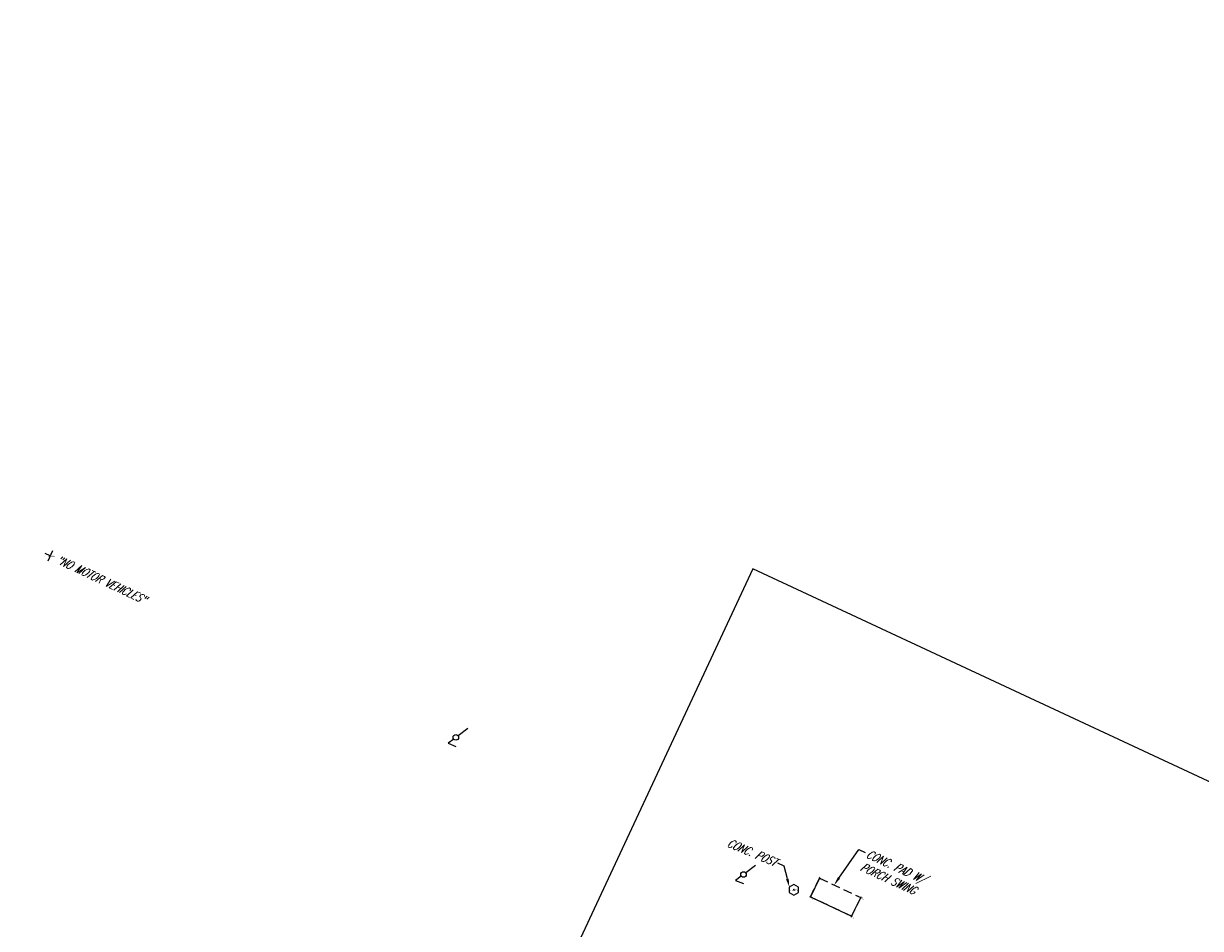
# Model space of a CAD drawing. Extents: x 0 to 213038, y 0 to 462006.
# Tile 6 of 107: x 188314 to 188647, y 409162 to 409418. Entities that reach past the tile are written whole.
import ezdxf
from ezdxf import colors
from ezdxf.entities.mleader import LeaderData, LeaderLine
from ezdxf.enums import TextEntityAlignment as Align
from ezdxf.math import Vec2, Vec3

# ---------------------------------------------------------------- set-up
doc = ezdxf.new("R2010")
doc.units = 0
doc.header["$LTSCALE"] = 20
doc.header["$MEASUREMENT"] = 0
doc.linetypes.add('X_Existing 4', pattern=[0.1875, 0.125, -0.0625])
doc.layers.get('0').update_dxf_attribs({"linetype": 'CONTINUOUS'})
for name, color, linetype in [('DT_X_BREAK_LINE', 4, 'CONTINUOUS'), ('LT_X_POLES', 2, 'CONTINUOUS'), ('PNTDESC', 3, 'CONTINUOUS'), ('PNTELEV', 5, 'CONTINUOUS'), ('PNTNO', 7, 'CONTINUOUS'), ('PNTS_Bellville Topo', 1, 'CONTINUOUS'), ('PNTS_TBC-7-16-2025', 1, 'CONTINUOUS'), ('RD_X_BLOCKS', 1, 'CONTINUOUS'), ('RD_X_CONCRETE_PAD', 9, 'X_Existing 4'), ('RD_X_TEXT', 2, 'CONTINUOUS'), ('SN_X_BLOCKS', 94, 'CONTINUOUS'), ('SN_X_TEXT', 2, 'CONTINUOUS'), ('SV_X_TEXT', 2, 'CONTINUOUS'), ('UT_X_TEXT', 32, 'CONTINUOUS')]:
    doc.layers.add(name, color=color, linetype=linetype)
doc.layers.add('SC_SCRATCH-5', color=5, linetype='CONTINUOUS', plot=False)
doc.styles.add('PTXT', font='TXT')
doc.styles.add('romans', font='romans.shx', dxfattribs={"width": 0.75, "oblique": 22.5})

# ---------------------------------------------------------------- blocks, each defined once
blk = doc.blocks.new('SRVPNO1')
at = {"layer": 'PNTDESC', "style": 'PTXT'}
blk.add_attdef('DESC2', text='', height=1, dxfattribs=at).set_placement((0, -1.75), align=Align.CENTER)
at = {"layer": 'PNTELEV', "style": 'PTXT'}
blk.add_attdef('ELEV2', (1.5, -0.5), '', height=1, dxfattribs=at)
at = {"layer": 'PNTNO', "style": 'PTXT'}
blk.add_attdef('PT#', text='', height=1, dxfattribs=at).set_placement((0, 0.75), align=Align.CENTER)
blk = doc.blocks.new('POST')
at = {"color": 32, "lineweight": -2}
for p, q in [((0, 0.075), (-0.065, 0.037)), ((-0.065, 0.037), (-0.065, -0.038)), ((0.065, 0.037), (0, 0.075)), ((0.065, -0.038), (0.065, 0.037)), ((-0.065, -0.038), (0, -0.075)), ((0, -0.075), (0.065, -0.038))]:
    blk.add_line(p, q, dxfattribs=at)
blk = doc.blocks.new('SGN1P')
for p, q in [((0, 0), (-0.08, 0)), ((0, 0.08), (0, -0.08))]:
    blk.add_line(p, q)
blk = doc.blocks.new('LPOLE')
for p, q in [((0.109, 0.181), (0.02, 0.033)), ((-0.072, -0.119), (0.046, -0.119))]:
    blk.add_line(p, q)
blk.add_lwpolyline([(-0.02, -0.033), (-0.072, -0.119)])
blk.add_circle((0, 0), 0.0391)

msp = doc.modelspace()

# ---------------------------------------------------------------- linework, layer by layer
at = {"layer": 'DT_X_BREAK_LINE'}
msp.add_polyline3d([(188539.14, 409176.56, 0), (188536.53, 409171.27, 0), (188548.19, 409165.8, 0), (188550.8, 409171.12, 0)], dxfattribs=at)
at = {"layer": 'PNTS_Bellville Topo'}
for p in [(188321.26, 409267.77, 1127.57), (188531.88, 409173.28, 1126.34)]:
    msp.add_point(p, dxfattribs=at)
at = {"layer": 'PNTS_TBC-7-16-2025'}
for p in [(188539.14, 409176.56), (188536.53, 409171.27), (188550.8, 409171.12), (188548.19, 409165.8)]:
    msp.add_point(p, dxfattribs=at)
at = {"layer": 'RD_X_CONCRETE_PAD'}
msp.add_lwpolyline([(188550.8, 409171.12), (188548.19, 409165.8), (188536.53, 409171.27), (188539.14, 409176.56), (188550.8, 409171.12)], close=True, dxfattribs=at)
at = {"layer": 'SC_SCRATCH-5', "extrusion": (0.001977, -0.001481, 0.999997), "elevation": 891.82}
msp.add_lwpolyline([(188825.74, 409122.18), (188517.62, 409265.91), (188424.62, 409066.54), (188732.74, 408922.8), (188825.74, 409122.18)], close=True, dxfattribs=at)

# ---------------------------------------------------------------- block references
at = {"layer": 'LT_X_POLES', "xscale": 20, "yscale": 20, "zscale": 20, "rotation": 338.1374033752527}
for p in [(188436.21, 409216.4), (188517.61, 409177.6)]:
    msp.add_blockref('LPOLE', p, dxfattribs=at)
at = {"layer": 'PNTS_Bellville Topo', "xscale": 0.2, "yscale": 0.2, "zscale": 0.2}
for p, values in [((188321.26, 409267.77, 1127.57), {'PT#': 'KM36', 'ELEV2': '1127.574', 'DESC2': 'SIGNPB-NOMOTORVHCLES'}), ((188531.88, 409173.28, 1126.34), {'PT#': 'KM35', 'ELEV2': '1126.338', 'DESC2': 'POST-6.5"X5"CONC'})]:
    msp.add_blockref('SRVPNO1', p, dxfattribs=at).add_auto_attribs(values)
at = {"layer": 'PNTS_TBC-7-16-2025', "xscale": 0.2, "yscale": 0.2, "zscale": 0.2, "rotation": 312.7425778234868}
for p, values in [((188539.14, 409176.56), {'PT#': 'TBC28', 'ELEV2': '0.000', 'DESC2': 'PAD'}), ((188536.53, 409171.27), {'PT#': 'TBC29', 'ELEV2': '0.000', 'DESC2': 'PAD'}), ((188550.8, 409171.12), {'PT#': 'TBC31', 'ELEV2': '0.000', 'DESC2': 'PAD'}), ((188548.19, 409165.8), {'PT#': 'TBC30', 'ELEV2': '0.000', 'DESC2': 'PAD'})]:
    msp.add_blockref('SRVPNO1', p, dxfattribs=at).add_auto_attribs(values)
at = {"layer": 'RD_X_BLOCKS', "xscale": 20, "yscale": 20, "zscale": 20}
msp.add_blockref('POST', (188531.88, 409173.28, 1126.34), dxfattribs=at)
at = {"layer": 'SN_X_BLOCKS', "xscale": 20, "yscale": 20, "zscale": 20, "rotation": 334.6799591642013}
msp.add_blockref('SGN1P', (188321.4, 409267.74, 1127.57), dxfattribs=at)

# ---------------------------------------------------------------- texts
at = {"layer": 'SN_X_TEXT', "insert": (188323.84, 409268.05), "char_height": 2.4, "attachment_point": 1, "rotation": 334.8788, "style": 'romans'}
msp.add_mtext_dynamic_manual_height_columns('"NO MOTOR VEHICLES" ', width=32.103, gutter_width=12, heights=[0], dxfattribs=at)

# ---------------------------------------------------------------- leaders
at = {"layer": 'RD_X_TEXT'}
ml = msp.add_multileader_mtext('Standard', dxfattribs=at)
ml.set_content('CONC. POST', color=256, style='romans')
ml.set_leader_properties(color=1, linetype='CONTINUOUS', lineweight=-1)
ml.build(insert=Vec2(0, 0))
ml.multileader.update_dxf_attribs({"text_right_attachment_type": 3, "dogleg_length": 0.1, "arrow_head_size": 2.4, "scale": 20})
ctx = ml.context
ctx.base_point, ctx.scale, ctx.char_height, ctx.arrow_head_size, ctx.landing_gap_size, ctx.plane_origin, ctx.plane_x_axis, ctx.plane_y_axis = Vec3(188510.41, 409187.9, 1126.34), 20, 2.4, 2.4, 0.6, Vec3(188529.05, 409172.74, 1126.34), Vec3(0.921283, -0.388894), Vec3(0.388894, 0.921283)
ctx.right_attachment, ctx.text_align_type = 3, 2
notes = []
notes.append((ctx, [(0, (1, 1, 0), (188529.15, 409179.99, 1126.34), (-0.921283, 0.388894), 2, [(0, [(188530.58, 409174.03, 1126.34)], 0, [])])]))
ctx.mtext.insert, ctx.mtext.text_direction, ctx.mtext.rotation, ctx.mtext.alignment, ctx.mtext.flow_direction = Vec3(188527.22, 409182.11, 1126.34), Vec3(0.921283, -0.388894), 5.883755, 3, 5
ml = msp.add_multileader_mtext('Standard', dxfattribs=at)
ml.set_content('CONC. PAD W/ \\PPORCH SWING ', color=256, style='romans')
ml.set_leader_properties(color=1, linetype='CONTINUOUS', lineweight=-1)
ml.build(insert=Vec2(0, 0))
ml.multileader.update_dxf_attribs({"text_right_attachment_type": 3, "dogleg_length": 0.1, "arrow_head_size": 2.4, "scale": 20})
ctx = ml.context
ctx.base_point, ctx.scale, ctx.char_height, ctx.arrow_head_size, ctx.landing_gap_size, ctx.plane_origin, ctx.plane_x_axis, ctx.plane_y_axis = Vec3(188552.03, 409183.87), 20, 2.4, 2.4, 0.6, Vec3(188543.26, 409174.64), Vec3(0.907869, -0.419253), Vec3(0.419253, 0.907869)
ctx.right_attachment = 3
notes.append((ctx, [(0, (1, 1, 0), (188550.21, 409184.71), (0.907869, -0.419253), 2, [(0, [(188543.26, 409174.64)], 0, [])])]))
ctx.mtext.insert, ctx.mtext.text_direction, ctx.mtext.rotation, ctx.mtext.flow_direction = Vec3(188553.08, 409184.71), Vec3(0.907869, -0.419253), 5.850562, 5
at = {"layer": 'SN_X_TEXT'}
ml = msp.add_multileader_mtext('Standard', dxfattribs=at)
ml.set_content('"BIKE ROUTE"/"NO MOTOR VEHICLES"', color=256, style='romans')
ml.set_leader_properties(color=1, linetype='CONTINUOUS', lineweight=-1)
ml.build(insert=Vec2(0, 0))
ml.multileader.update_dxf_attribs({"text_right_attachment_type": 3, "dogleg_length": 0.1, "arrow_head_size": 2.4, "scale": 20})
ctx = ml.context
ctx.base_point, ctx.scale, ctx.char_height, ctx.arrow_head_size, ctx.landing_gap_size, ctx.plane_origin, ctx.plane_x_axis, ctx.plane_y_axis = Vec3(187975.59, 409411.85, 1128.46), 20, 2.4, 2.4, 0.6, Vec3(187968.57, 409411.89, 1128.46), Vec3(0.939513, -0.342514), Vec3(0.342514, 0.939513)
ctx.right_attachment = 3
notes.append((ctx, [(0, (1, 1, 0), (187973.72, 409412.54, 1128.46), (0.939513, -0.342514), 2, [(0, [(187968.99, 409409.48, 1128.46)], 0, [])])]))
ctx.mtext.insert, ctx.mtext.text_direction, ctx.mtext.rotation, ctx.mtext.width, ctx.mtext.flow_direction = Vec3(187976.71, 409413.15, 1128.46), Vec3(0.939513, -0.342514), 5.933594, 52.6744, 5
at = {"layer": 'SV_X_TEXT'}
ml = msp.add_multileader_mtext('Standard', dxfattribs=at)
ml.set_content('MON USC & GS BM', color=256, style='romans')
ml.set_leader_properties(color=1, linetype='CONTINUOUS', lineweight=-1)
ml.build(insert=Vec2(0, 0))
ml.multileader.update_dxf_attribs({"text_right_attachment_type": 3, "dogleg_length": 0.1, "arrow_head_size": 2.4, "scale": 20})
ctx = ml.context
ctx.base_point, ctx.scale, ctx.char_height, ctx.arrow_head_size, ctx.landing_gap_size, ctx.plane_origin, ctx.plane_x_axis, ctx.plane_y_axis = Vec3(188587.38, 409104.19, 1125.36), 20, 2.4, 2.4, 0.6, Vec3(188618.02, 409096.53, 1125.36), Vec3(0.906248, -0.422747), Vec3(0.422747, 0.906248)
ctx.right_attachment, ctx.text_align_type = 3, 2
notes.append((ctx, [(0, (1, 1, 0), (188615.96, 409090.86, 1125.36), (-0.906248, 0.422747), 2, [(0, [(188618.9, 409094.85, 1125.36)], 0, [])])]))
ctx.mtext.insert, ctx.mtext.text_direction, ctx.mtext.rotation, ctx.mtext.width, ctx.mtext.alignment, ctx.mtext.flow_direction = Vec3(188614.11, 409093.05, 1125.36), Vec3(0.906248, -0.422747), 5.846711, 28.389, 3, 5
at = {"layer": 'UT_X_TEXT'}
ml = msp.add_multileader_mtext('Standard', dxfattribs=at)
ml.set_content('EX. UNKNOWN MANHOLE\\P1125.73 TOP CASTING ', color=256, style='romans')
ml.set_leader_properties(color=1, linetype='CONTINUOUS', lineweight=-1)
ml.build(insert=Vec2(0, 0))
ml.multileader.update_dxf_attribs({"text_right_attachment_type": 3, "dogleg_length": 0.1, "arrow_head_size": 2.4, "scale": 20})
ctx = ml.context
ctx.base_point, ctx.scale, ctx.char_height, ctx.arrow_head_size, ctx.landing_gap_size, ctx.plane_origin, ctx.plane_x_axis, ctx.plane_y_axis = Vec3(188572.49, 409039.57, 1125.73), 20, 2.4, 2.4, 0.6, Vec3(188627.88, 409011.6, 1125.73), Vec3(0.906248, -0.422747), Vec3(0.422747, 0.906248)
ctx.right_attachment, ctx.text_align_type = 3, 2
notes.append((ctx, [(0, (1, 1, 0), (188604.43, 409020.26, 1125.73), (-0.906248, 0.422747), 2, [(0, [(188627.88, 409011.6, 1125.73)], 0, [])])]))
ctx.mtext.insert, ctx.mtext.text_direction, ctx.mtext.rotation, ctx.mtext.width, ctx.mtext.alignment, ctx.mtext.flow_direction = Vec3(188604.27, 409026.07, 1125.73), Vec3(0.906248, -0.422747), 5.846711, 46.403, 3, 5
for ctx, leaders in notes:
    for number, flags, end, landing, length, lines in leaders:
        leader = LeaderData()
        leader.index, (leader.has_last_leader_line, leader.has_dogleg_vector, leader.attachment_direction) = number, flags
        leader.last_leader_point, leader.dogleg_vector, leader.dogleg_length = Vec3(end), Vec3(landing), length
        for number, points, colour, breaks in lines:
            line = LeaderLine()
            line.index, line.vertices, line.color, line.breaks = number, Vec3.list(points), colors.encode_raw_color(colour), breaks
            leader.lines.append(line)
        ctx.leaders.append(leader)

doc.saveas('drawing.dxf')
